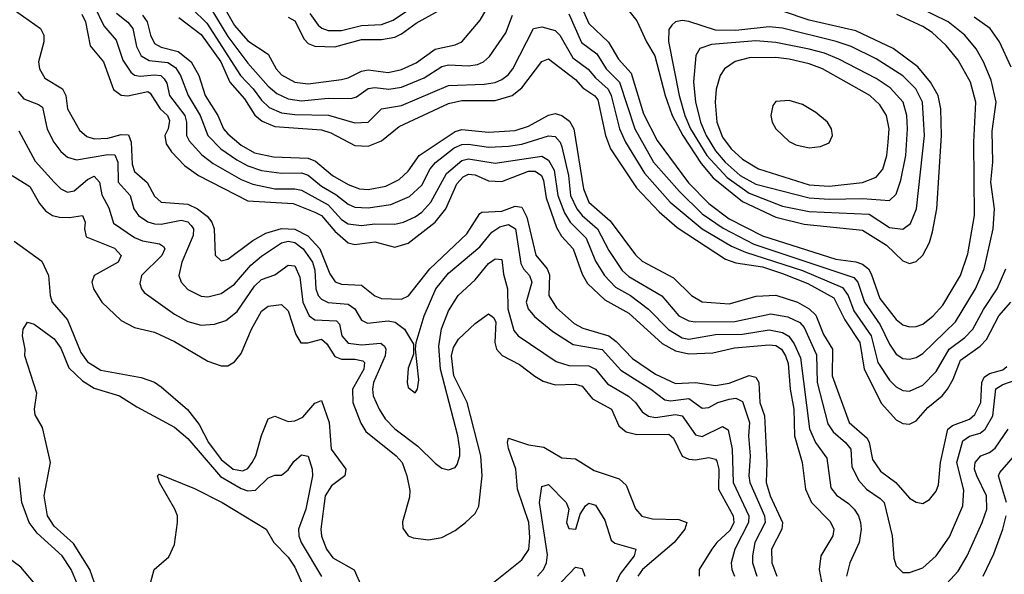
# Model space of a CAD drawing. Header units: inches. Extents: x 1305375 to 1407406, y 744550 to 841633.
# Tile 193 of 256: x 1323567 to 1326514, y 824735 to 826397. Entities that reach past the tile are written whole.
import ezdxf

# ---------------------------------------------------------------- set-up
doc = ezdxf.new("R2010")
doc.units = ezdxf.units.IN
doc.header["$MEASUREMENT"] = 0
doc.layers.add('B3822', color=7, linetype='Continuous')

msp = doc.modelspace()

# ---------------------------------------------------------------- linework, layer by layer
at = {"layer": 'B3822', "color": 5}
for points, elevation in [([(1324435.4, 826415.4), (1324460.2, 826380.2), (1324471, 826371), (1324490, 826364.3), (1324530, 826364.4), (1324590, 826379.1), (1324650, 826382.5), (1324684.8, 826395.2), (1324794.8, 826470)], 1740), ([(1325230, 826476.1), (1325270, 826385.5), (1325329.4, 826329.4), (1325358.7, 826278.7), (1325396.7, 826236.7), (1325434.4, 826114.4), (1325475.3, 826035.3), (1325568.4, 825908.4), (1325630, 825845.8), (1325690, 825799.7), (1325790, 825749.1), (1326010, 825679.6), (1326070, 825671), (1326090, 825663.9), (1326107.3, 825650), (1326115.5, 825635.5), (1326141.1, 825561.1), (1326190, 825499), (1326210, 825483), (1326230, 825476.1), (1326250, 825477.4), (1326270, 825484.9), (1326301.6, 825510), (1326330, 825541.9), (1326382.6, 825630), (1326404.7, 825695.3), (1326425.3, 825810), (1326423.1, 826030), (1326429.1, 826150), (1326413, 826210), (1326375.5, 826275.5), (1326339.6, 826319.6), (1326298.2, 826358.2), (1326270, 826376.3), (1326192.3, 826412.3)], 1680), ([(1325352.7, 826470), (1325413.8, 826393.8), (1325442.5, 826330), (1325468.3, 826288.3), (1325498.6, 826170), (1325519.5, 826110), (1325551.3, 826050), (1325606.3, 825966.3), (1325643, 825923), (1325730, 825852.3), (1325830, 825805.5), (1325915.4, 825784.6), (1326090, 825766.1), (1326161.6, 825721.6), (1326210, 825674.2), (1326230, 825666.7), (1326250, 825672.5), (1326270, 825691.6), (1326290, 825729.2), (1326298.9, 825761.1), (1326311.6, 825830), (1326326.2, 826050), (1326323.6, 826130), (1326316, 826170), (1326293.4, 826210), (1326255.1, 826255.1), (1326180.9, 826310), (1326070, 826363.2), (1325930, 826395.2), (1325850, 826422.1)], 1720), ([(1323510, 826454.1), (1323628.9, 826370), (1323638.8, 826350), (1323638.5, 826330), (1323622.8, 826270), (1323626, 826250), (1323641.8, 826221.8), (1323694.9, 826190), (1323704.5, 826170), (1323710.1, 826130), (1323745.7, 826065.7), (1323767.2, 826047.2), (1323790, 826039.4), (1323830, 826041.5), (1323870, 826052.9), (1323892, 826052), (1323900.2, 826030), (1323903.4, 825963.4), (1323910, 825941.9), (1323948.7, 825908.7), (1323970, 825868.4), (1323990, 825850.1), (1324070, 825843.7), (1324098.5, 825830), (1324128.2, 825808.2), (1324142.1, 825790), (1324149.2, 825770), (1324151.5, 825691.5), (1324170, 825674.5), (1324190, 825679.5), (1324264.4, 825735.6), (1324303.3, 825756.7), (1324350, 825771.6), (1324390, 825769.1), (1324429.3, 825749.3), (1324465, 825710), (1324495.3, 825635.3), (1324511.2, 825611.2), (1324530, 825604), (1324590, 825601), (1324630, 825569.7), (1324650, 825561.8), (1324710, 825559.7), (1324730.5, 825569.5), (1324794.8, 825650), (1324904.7, 825755.3), (1324943.9, 825816.1), (1324950, 825820.2), (1325010, 825822.7), (1325050, 825838.1), (1325070, 825835), (1325085.2, 825805.2), (1325111.3, 825691.3), (1325145.3, 825650), (1325152.4, 825632.4), (1325150.4, 825570), (1325173.6, 825533.6), (1325226.9, 825486.9), (1325252.2, 825472.2), (1325330, 825449.8), (1325352.5, 825432.5), (1325401.3, 825381.3), (1325470, 825335.1), (1325530, 825307.1), (1325590, 825309.8), (1325650, 825300.9), (1325690, 825308), (1325750, 825331), (1325770, 825326), (1325778.9, 825310), (1325782.3, 825250), (1325796.1, 825210), (1325803.1, 825070), (1325801.3, 825010), (1325813.3, 824970), (1325849.8, 824890), (1325848.3, 824870), (1325817.5, 824810), (1325817.7, 824770), (1325833.6, 824730)], 1480), ([(1323790, 826438.2), (1323818.1, 826378.1), (1323855.1, 826335.1), (1323875.8, 826275.8), (1323899.2, 826239.2), (1323910.6, 826230.6), (1323927.1, 826227.1), (1323970, 826231.8), (1323989.6, 826229.6), (1323999.6, 826219.6), (1324007, 826207), (1324015.3, 826170), (1324061.1, 826110), (1324066, 826090), (1324066.3, 826050), (1324073.6, 826033.6), (1324111.6, 825991.6), (1324145.6, 825965.6), (1324230, 825918.4), (1324264.3, 825904.3), (1324330.3, 825890), (1324390, 825889.8), (1324410, 825885.6), (1324490, 825841.6), (1324530, 825798.4), (1324550, 825784.8), (1324590, 825779.7), (1324630, 825784.7), (1324690, 825784), (1324715.3, 825790), (1324750, 825806.1), (1324770, 825820.3), (1324797.6, 825850), (1324844, 825936), (1324890, 825975.3), (1324910, 825980.2), (1324990, 825967.1), (1325130, 825987.7), (1325150, 825975.8), (1325166.3, 825946.3), (1325177.3, 825870), (1325197.6, 825817.6), (1325214.6, 825790), (1325262.5, 825742.5), (1325290, 825673.6), (1325317, 825630), (1325350, 825595.6), (1325394.6, 825570), (1325449.3, 825529.3), (1325508.7, 825468.7), (1325550, 825444), (1325570, 825439.5), (1325650, 825454), (1325730, 825454.7), (1325810, 825467.4), (1325850, 825459.7), (1325868.6, 825448.6), (1325885.2, 825425.2), (1325903.8, 825383.8), (1325930.7, 825170.7), (1325948.4, 825130), (1325982.8, 825082.8), (1325994.6, 824994.6), (1326011.9, 824971.9), (1326047.6, 824947.6), (1326064.8, 824930), (1326077.9, 824910), (1326083.8, 824890), (1326085.6, 824870), (1326079.2, 824830), (1326051.3, 824770), (1326041.6, 824730)], 1540), ([(1324169.4, 826449.4), (1324210, 826379.2), (1324250, 826333.2), (1324310, 826293.7), (1324334, 826250), (1324350, 826231.7), (1324390, 826209.1), (1324430, 826205), (1324530, 826217.7), (1324550, 826222.8), (1324590, 826243), (1324610, 826246.6), (1324670, 826238.8), (1324710, 826247.4), (1324753, 826267), (1324810, 826308.3), (1324870, 826321.3), (1324889.9, 826330.1), (1324944.7, 826395.3), (1324970, 826437.8)], 1680), ([(1325210, 826414.3), (1325248.8, 826328.8), (1325294.5, 826294.5), (1325322.6, 826250), (1325361.8, 826210), (1325408.4, 826070), (1325464.2, 825970), (1325541.7, 825881.7), (1325610, 825815.3), (1325672.5, 825772.5), (1325764.6, 825724.6), (1326063.9, 825623.9), (1326076.1, 825610), (1326095.1, 825550), (1326142.3, 825482.3), (1326170, 825424.4), (1326190, 825394.6), (1326210, 825381.8), (1326230, 825379.6), (1326250, 825384.2), (1326270, 825396.5), (1326368.2, 825491.8), (1326427.4, 825590), (1326453.5, 825650), (1326481.2, 825770), (1326485.2, 825830), (1326473.7, 825910), (1326480.1, 825970), (1326477.7, 826062.3), (1326489.3, 826150), (1326475.1, 826215.1), (1326452.1, 826270), (1326429.7, 826309.7), (1326396, 826350), (1326345.7, 826390), (1326250, 826436.9)], 1660), ([(1323752.9, 826412.9), (1323763.9, 826390), (1323778.1, 826318.1), (1323817.1, 826270), (1323847.6, 826187.6), (1323870.4, 826170.4), (1323890, 826168.9), (1323950, 826181.2), (1323957, 826177), (1323987.2, 826130), (1324009.4, 826110), (1324014.6, 826094.6), (1324010.6, 826070), (1324001.6, 826050), (1324004.7, 826024.7), (1324020.9, 826000.9), (1324060.1, 825960.1), (1324102.3, 825930), (1324250, 825854.1), (1324385.6, 825845.6), (1324450, 825820.4), (1324470, 825809.8), (1324510, 825763), (1324550, 825728.5), (1324570, 825722.8), (1324630, 825731.2), (1324690, 825715.5), (1324730, 825727.6), (1324810, 825790.1), (1324842.1, 825830), (1324875, 825905), (1324894.4, 825925.6), (1324910, 825933.5), (1324930, 825932.2), (1324970, 825914.3), (1325010, 825911.5), (1325090, 825942.5), (1325110, 825942.5), (1325128.7, 825930), (1325135, 825915), (1325143, 825863), (1325173.7, 825773.7), (1325188.3, 825748.3), (1325223.2, 825710), (1325250, 825634.6), (1325266.6, 825606.6), (1325317.8, 825557.8), (1325390, 825517.9), (1325490, 825426.5), (1325530, 825404.6), (1325570, 825395.6), (1325641.2, 825398.8), (1325706.2, 825413.8), (1325810, 825422.8), (1325830, 825420.6), (1325846.8, 825410), (1325859.5, 825390), (1325866.7, 825366.7), (1325873.4, 825290), (1325884.1, 825230), (1325885.8, 825150), (1325909.4, 825070), (1325919.1, 824990), (1325936.9, 824950), (1325993.2, 824893.2), (1326003.7, 824870), (1326001, 824850), (1325965.3, 824790), (1325959.5, 824750), (1325989.5, 824589.5)], 1520), ([(1323856.7, 826416.7), (1323890, 826388.9), (1323904.9, 826370), (1323916, 826316), (1323930, 826288.6), (1323954.1, 826274.1), (1324010, 826268.4), (1324033.2, 826253.2), (1324048, 826230), (1324070.8, 826170), (1324106.5, 826110), (1324130.1, 826050), (1324169, 826010), (1324216.5, 825976.5), (1324250, 825958.7), (1324290, 825945), (1324350, 825937), (1324410, 825937.7), (1324430, 825930.9), (1324470, 825898.2), (1324513.2, 825873.2), (1324550, 825844.2), (1324570, 825835.2), (1324610, 825833.5), (1324677.4, 825842.6), (1324733.3, 825866.7), (1324770, 825901.2), (1324795.6, 825950), (1324811.5, 825968.5), (1324867.5, 826012.5), (1324890, 826022.7), (1324910, 826024.2), (1324970, 826014.6), (1325030, 826018), (1325070, 826023.8), (1325150, 826049.2), (1325170, 826046.7), (1325185, 826030), (1325190, 826015.9), (1325209.7, 825930), (1325215.3, 825870), (1325234.2, 825830), (1325250.3, 825810.3), (1325296.6, 825770), (1325330, 825705.7), (1325370, 825645.4), (1325390, 825627.1), (1325489.2, 825569.2), (1325539.8, 825510), (1325570, 825494.3), (1325590, 825491.5), (1325707.7, 825492.3), (1325815.2, 825515.2), (1325866.2, 825506.2), (1325901.7, 825490), (1325914.5, 825474.5), (1325952.3, 825392.3), (1325953.6, 825310), (1325986.3, 825186.3), (1326001.5, 825161.5), (1326038.2, 825130), (1326054.2, 825110), (1326058, 825058), (1326077.3, 825017.3), (1326101.7, 824990), (1326142.7, 824962.7), (1326154, 824950), (1326178, 824850), (1326183.6, 824783.6), (1326190, 824760.5), (1326210, 824740.8), (1326230, 824740.2), (1326270, 824754.8), (1326310, 824790.9), (1326350, 824847.9), (1326390, 824940.3), (1326392.5, 824987.6), (1326371.9, 825070), (1326390, 825134.7), (1326410, 825148.7), (1326441.8, 825158.2), (1326456.9, 825170), (1326480.1, 825210), (1326489.1, 825290.9), (1326510, 825304), (1326550, 825317.9)], 1560), ([(1323934.4, 826410), (1323948.6, 826390), (1323958, 826350), (1323970, 826325.8), (1323990, 826314.9), (1324041.4, 826301.4), (1324079.8, 826270), (1324102.9, 826230), (1324121.9, 826170), (1324160.1, 826110), (1324176.8, 826070), (1324190, 826054.3), (1324230, 826020.6), (1324270, 825998.1), (1324326, 825986), (1324430, 825981.5), (1324452.6, 825972.6), (1324503.4, 825930), (1324550, 825903.1), (1324584, 825890), (1324610, 825888.3), (1324662.4, 825897.6), (1324702.5, 825917.5), (1324730, 825942.5), (1324762.7, 825990), (1324870, 826062.1), (1324890, 826067.6), (1324970, 826059.3), (1325050, 826065.2), (1325090, 826078), (1325150, 826110.4), (1325170, 826115.9), (1325190, 826110.1), (1325212.4, 826092.4), (1325225.7, 826070), (1325254.4, 825890), (1325270, 825850.1), (1325333.8, 825793.8), (1325410, 825691.8), (1325430, 825673.7), (1325523.8, 825623.8), (1325577.6, 825570), (1325610, 825551.8), (1325690, 825545.4), (1325771.3, 825568.7), (1325830, 825571.4), (1325895.5, 825550), (1325930.4, 825530), (1325950, 825511.5), (1325973.2, 825453.2), (1326000.2, 825410), (1325999.1, 825330), (1326049.4, 825190), (1326103.2, 825143.2), (1326109.8, 825130), (1326119.3, 825079.3), (1326143.9, 825043.9), (1326189.8, 825009.8), (1326230, 824963.2), (1326250, 824950.9), (1326270, 824947.7), (1326290, 824958.8), (1326310, 824984.7), (1326317.2, 825002.8), (1326322.8, 825070), (1326344.8, 825170), (1326358.7, 825181.3), (1326410, 825200.4), (1326426, 825214), (1326443.5, 825250), (1326447, 825310), (1326454.2, 825325.8), (1326470, 825336.9), (1326510, 825348.1), (1326521.9, 825358.1)], 1580), ([(1324082.4, 826430), (1324126.7, 826386.7), (1324228, 826230), (1324265.5, 826190), (1324290, 826155.4), (1324313.7, 826133.7), (1324350, 826117.8), (1324390, 826112.6), (1324490.7, 826110.7), (1324570, 826088), (1324610, 826089.3), (1324650, 826130.1), (1324710, 826139.8), (1324850, 826199.3), (1324956.7, 826203.3), (1324990, 826208.9), (1325010, 826217.3), (1325028.9, 826231.1), (1325042.6, 826250), (1325104.8, 826370), (1325130, 826375.4), (1325170, 826364.8), (1325183.2, 826350), (1325222.4, 826282.4), (1325268.6, 826248.6), (1325290, 826222.4), (1325328.3, 826188.3), (1325337.1, 826170), (1325362.4, 826070), (1325379.7, 826030), (1325437.3, 825937.3), (1325513.5, 825850), (1325610, 825770), (1325697.8, 825717.8), (1325739.8, 825699.8), (1325910, 825645.1), (1326030, 825594.4), (1326046.4, 825570), (1326064.1, 825524.1), (1326115.1, 825450), (1326135.4, 825370), (1326170, 825316.6), (1326190, 825296.4), (1326210, 825286), (1326230, 825283.9), (1326270, 825301.7), (1326310, 825342.4), (1326348.7, 825410), (1326395.8, 825444.2), (1326419.5, 825470), (1326451.4, 825528.6), (1326492.8, 825590), (1326519.1, 825650)], 1640), ([(1324138.8, 826430), (1324190, 826346.5), (1324250, 826266.5), (1324310, 826197.5), (1324336, 826176), (1324370, 826160), (1324410, 826153.9), (1324490, 826161.2), (1324559.2, 826160.8), (1324574.7, 826165.3), (1324610, 826190.1), (1324630, 826193.5), (1324671.4, 826188.6), (1324710, 826194.6), (1324777.6, 826222.4), (1324830, 826256.8), (1324850, 826261.5), (1324910, 826258.4), (1324937.2, 826262.8), (1324955.2, 826270), (1324973.2, 826286.8), (1325022.3, 826357.7), (1325042.1, 826410)], 1660), ([(1324370, 826404.6), (1324390, 826393.4), (1324418, 826338), (1324430, 826325.7), (1324450, 826317.6), (1324510, 826315.9), (1324590, 826337.1), (1324650, 826337.5), (1324690, 826344.7), (1324710, 826354.1), (1324753.3, 826386.7), (1324817.9, 826422.1)], 1720), ([(1326535, 826255), (1326500.1, 826330), (1326471.4, 826370), (1326424, 826404)], 1640), ([(1324043.5, 826403.5), (1324110, 826352.5), (1324168.3, 826270), (1324196, 826210), (1324239.3, 826159.3), (1324270.4, 826110.4), (1324292.3, 826092.3), (1324330, 826077), (1324470, 826066.4), (1324497.9, 826057.9), (1324570, 826020.2), (1324610, 826017.5), (1324650, 826033.8), (1324702.9, 826077.1), (1324850, 826146), (1324890, 826154.7), (1324990, 826154.9), (1325040.8, 826170), (1325070, 826192.2), (1325130, 826271.9), (1325150, 826279.6), (1325230, 826217.8), (1325252.6, 826192.6), (1325288.4, 826168.4), (1325297.1, 826157.1), (1325320.4, 826050), (1325335.7, 826010), (1325413.4, 825893.4), (1325480.6, 825820.6), (1325534.3, 825774.3), (1325679.7, 825679.7), (1325710, 825668.3), (1325790, 825655.9), (1325850, 825636.7), (1325926.2, 825606.2), (1326003.3, 825563.3), (1326037.1, 825497.1), (1326081.9, 825430), (1326094.9, 825350), (1326146.9, 825246.9), (1326190, 825197.9), (1326210, 825186.5), (1326230, 825185), (1326250, 825194.6), (1326285.2, 825234.8), (1326328.3, 825270), (1326343.6, 825290), (1326360.6, 825319.4), (1326383, 825377), (1326441.6, 825418.4), (1326461.1, 825438.9), (1326497.4, 825510), (1326534.1, 825550)], 1620), ([(1323561.1, 826181.1), (1323579.2, 826159.2), (1323623.1, 826143.1), (1323634.5, 826134.5), (1323648.4, 826068.4), (1323668.5, 826030), (1323690, 826001.7), (1323710, 825984.8), (1323736.5, 825976.5), (1323830, 825992.4), (1323851.5, 825991.5), (1323860.3, 825970), (1323861.5, 825910), (1323897.5, 825870), (1323908.2, 825830), (1323922.1, 825810), (1323950, 825791.2), (1323970, 825785.6), (1323990, 825784.4), (1324050, 825796.1), (1324070, 825791.3), (1324080.2, 825780.2), (1324087.3, 825770), (1324085.8, 825750), (1324051.8, 825670), (1324043.4, 825630), (1324050.1, 825610), (1324070, 825588.4), (1324110, 825568.2), (1324130, 825566.6), (1324170, 825576.1), (1324210, 825604.6), (1324258.7, 825661.3), (1324290, 825688), (1324350, 825728.7), (1324370, 825733), (1324390, 825729.6), (1324415.7, 825710), (1324443.2, 825670), (1324450, 825646.7), (1324452.8, 825590), (1324460.4, 825570), (1324470, 825559.1), (1324490, 825549.5), (1324550, 825544.6), (1324569.7, 825530), (1324590, 825497), (1324607.8, 825487.8), (1324670, 825494.8), (1324690.5, 825490.5), (1324718.1, 825470), (1324745.1, 825425.1), (1324745.1, 825394.9), (1324730, 825353.2), (1324726.7, 825310), (1324730, 825294.8), (1324750, 825279.3), (1324757.4, 825290), (1324761.8, 825318.2), (1324751.7, 825410), (1324753.3, 825430), (1324777.3, 825510), (1324812.5, 825590), (1324850, 825637.1), (1324943.7, 825716.3), (1324979.7, 825760.3), (1325003.9, 825776.1), (1325030, 825783.6), (1325050.5, 825770.5), (1325066.6, 825666.6), (1325074.4, 825650), (1325092.6, 825630), (1325099.8, 825610), (1325082.9, 825550), (1325089.2, 825530), (1325107.5, 825507.5), (1325162.4, 825462.4), (1325223.5, 825423.5), (1325310, 825409.1), (1325366.3, 825346.3), (1325455.7, 825290), (1325497.8, 825257.8), (1325515, 825255), (1325570, 825261.4), (1325610, 825232.5), (1325630, 825234.9), (1325656.3, 825250), (1325690, 825260.1), (1325710, 825262.5), (1325730, 825252.6), (1325751.3, 825190), (1325748.2, 825150), (1325753.1, 825090), (1325749.3, 825030), (1325752, 825010), (1325796.2, 824910), (1325798.3, 824890), (1325767.7, 824830), (1325759.8, 824790), (1325760.3, 824770), (1325773.3, 824730)], 1460), ([(1323563.9, 826063.9), (1323612.7, 825972.7), (1323670, 825909.5), (1323690, 825890.1), (1323710, 825880.1), (1323730, 825884.3), (1323770, 825917.6), (1323790, 825927.9), (1323805.4, 825910), (1323812.5, 825872.5), (1323833, 825833), (1323847.6, 825787.6), (1323910, 825743.7), (1323934.7, 825734.7), (1323985.6, 825725.6), (1323997.6, 825717.6), (1324001.5, 825710), (1323992, 825690), (1323931.3, 825630), (1323926.5, 825606.5), (1323931, 825590), (1323939.7, 825579.7), (1324030, 825514.9), (1324070, 825492.3), (1324110, 825481.5), (1324150, 825484.9), (1324184.2, 825495.8), (1324217.7, 825522.3), (1324270, 825598.7), (1324290, 825618), (1324330, 825632.1), (1324370, 825661.7), (1324390, 825659.2), (1324405.7, 825625.7), (1324414.6, 825550), (1324432.9, 825510), (1324450, 825497.3), (1324514.8, 825494.8), (1324524.1, 825484.1), (1324530.8, 825450), (1324550, 825427.2), (1324590, 825422.5), (1324647.7, 825427.7), (1324658.5, 825418.5), (1324662.2, 825410), (1324660.4, 825390), (1324625.5, 825310), (1324622.4, 825290), (1324625.2, 825270), (1324642.4, 825230), (1324660.8, 825200.8), (1324690, 825171.1), (1324758.9, 825118.9), (1324810, 825067.9), (1324830, 825053.4), (1324850, 825047.8), (1324870, 825055.5), (1324875.9, 825064.1), (1324883.9, 825090), (1324884.6, 825110), (1324878.6, 825150), (1324826.3, 825350), (1324821.8, 825418.2), (1324829.7, 825470.3), (1324850, 825524.8), (1324879.6, 825570), (1324930, 825617.3), (1324970, 825666.1), (1324990, 825680.6), (1325010, 825677.8), (1325014.8, 825634.8), (1325026.5, 825590), (1325027.8, 825530), (1325045.9, 825465.9), (1325059.2, 825450), (1325172.6, 825372.6), (1325210, 825361.2), (1325270, 825359.9), (1325290, 825350.1), (1325325.8, 825305.8), (1325388.7, 825268.7), (1325409.7, 825250), (1325430, 825222.1), (1325449.1, 825209.1), (1325470, 825204.7), (1325530, 825213.5), (1325550, 825210.1), (1325590, 825153.4), (1325610, 825148.1), (1325670, 825178.2), (1325687.8, 825167.8), (1325699.7, 825110), (1325702.3, 825010), (1325749.1, 824910), (1325748.7, 824890), (1325707, 824810), (1325696.7, 824770), (1325698.6, 824750), (1325706.7, 824730)], 1440), ([(1323544.3, 825930), (1323597.4, 825897.4), (1323625.8, 825845.8), (1323643.7, 825823.7), (1323664.5, 825810), (1323685.5, 825805.5), (1323715.5, 825804.5), (1323754.3, 825810), (1323763.1, 825790), (1323760.3, 825770), (1323765.8, 825745.8), (1323850, 825712.7), (1323870.8, 825690), (1323861.3, 825670), (1323789.5, 825630), (1323782.5, 825610), (1323787.7, 825590), (1323812.2, 825550), (1323870, 825495.1), (1323910, 825475), (1323970, 825460.3), (1324030, 825432.7), (1324130, 825373.4), (1324170, 825359.5), (1324190, 825360.1), (1324210, 825372), (1324230, 825397), (1324260.9, 825470), (1324290, 825523.9), (1324310, 825538.2), (1324350, 825543.9), (1324370, 825524.1), (1324393.5, 825453.5), (1324408.6, 825428.6), (1324428.9, 825428.9), (1324470, 825439.7), (1324485.6, 825425.6), (1324510, 825387.4), (1324530, 825379.6), (1324570, 825379.4), (1324594.3, 825374.3), (1324598.8, 825370), (1324597.3, 825350), (1324562.7, 825290), (1324564, 825250), (1324587.9, 825187.9), (1324603.1, 825163.1), (1324693.6, 825090), (1324711.2, 825070), (1324725.3, 825030), (1324734.1, 824985.9), (1324733.4, 824966.6), (1324712.7, 824892.7), (1324713.4, 824873.4), (1324730, 824850.3), (1324744.8, 824844.8), (1324790, 824838.2), (1324830, 824845.2), (1324870, 824866.4), (1324901.5, 824890), (1324930, 824917.8), (1324940.9, 824939.1), (1324951.3, 825030), (1324947.2, 825090), (1324905.8, 825250), (1324866.7, 825330), (1324859.5, 825390), (1324864.9, 825415.1), (1324880.6, 825439.4), (1324930, 825486.1), (1324970, 825515.5), (1324984.6, 825504.6), (1324991.6, 825491.6), (1324989.4, 825430), (1324993.8, 825410), (1325011.1, 825391.1), (1325063.3, 825363.3), (1325108.3, 825328.3), (1325133.9, 825313.9), (1325170, 825302.4), (1325230, 825304.3), (1325250, 825298.5), (1325281.1, 825261.1), (1325337.8, 825230), (1325360.2, 825180.2), (1325381.9, 825161.9), (1325413.8, 825153.8), (1325510, 825154.9), (1325523.5, 825143.5), (1325550, 825089.1), (1325570, 825080.1), (1325590, 825078.5), (1325630, 825084.8), (1325650, 825080.1), (1325654, 825074), (1325659.5, 825050), (1325658.3, 824990), (1325702.3, 824910), (1325704.4, 824890), (1325693.1, 824866.9), (1325653.6, 824830), (1325638.7, 824810), (1325600.7, 824750), (1325600.5, 824730)], 1420), ([(1323550, 825733), (1323632.8, 825672.8), (1323653.2, 825630), (1323658, 825570), (1323664.3, 825550), (1323710, 825497.5), (1323750, 825400.1), (1323770, 825371.2), (1323810, 825346.6), (1323930, 825324.3), (1323970, 825310.5), (1323990, 825296.3), (1324068.5, 825228.5), (1324104.3, 825184.3), (1324132.1, 825130), (1324170, 825079.5), (1324205.5, 825050), (1324234.6, 825045.4), (1324250, 825052.6), (1324262.6, 825070), (1324273.1, 825090), (1324290, 825151.3), (1324310, 825200.7), (1324330, 825209.3), (1324370, 825192.5), (1324390, 825194.6), (1324414.3, 825205.7), (1324450, 825247.8), (1324470, 825255.8), (1324493.3, 825190), (1324499.3, 825110), (1324542.7, 825050), (1324539.8, 825030), (1324500.2, 824999.8), (1324481.4, 824970), (1324467.7, 824870), (1324470, 824849.1), (1324485.5, 824810), (1324504.1, 824784.1), (1324568.3, 824748.3), (1324593.4, 824690)], 1380), ([(1323791, 824710), (1323776.3, 824750), (1323727.4, 824827.4), (1323670, 824879.7), (1323649.6, 824910), (1323639.9, 824970), (1323658.8, 825070), (1323634.9, 825174.9), (1323613.1, 825213.1), (1323611.3, 825230), (1323617.8, 825277.8), (1323582, 825390), (1323583.1, 825410), (1323574.7, 825450), (1323576.9, 825470), (1323590, 825490.4), (1323610, 825484.6), (1323670, 825440.2), (1323690, 825412.9), (1323714.1, 825354.1), (1323754.8, 825314.8), (1323790, 825293), (1323865.8, 825270), (1323916.9, 825236.9), (1324030, 825175.9), (1324070, 825142.4), (1324167.9, 825027.9), (1324230, 824992.5), (1324250, 824985.1), (1324272.6, 824987.4), (1324310, 825023.7), (1324330, 825032.1), (1324350, 825032.4), (1324370, 825048.3), (1324387.2, 825072.8), (1324410, 825093.5), (1324430, 825088.9), (1324442.6, 825050), (1324443.6, 825030), (1324423.3, 824930), (1324401.3, 824870), (1324402.1, 824850), (1324409.5, 824830), (1324470, 824728.7)], 1360), ([(1326330, 824694.9), (1326375.9, 824744.1), (1326403, 824790), (1326447.7, 824890), (1326461.3, 824930), (1326461.2, 824970), (1326431.4, 825030), (1326424.9, 825050), (1326426.4, 825070), (1326444.1, 825090), (1326470, 825099.9), (1326487, 825113), (1326525.8, 825170)], 1540), ([(1324965, 824695), (1325070, 824778.4), (1325090.7, 824809.3), (1325094.1, 824845.9), (1325091, 824890), (1325057.3, 824990), (1325051.4, 825050), (1325030, 825111.8), (1325026.8, 825130), (1325030, 825142.6), (1325090, 825123.4), (1325136.1, 825116.1), (1325190, 825084.5), (1325230, 825081.5), (1325286, 825046), (1325361.1, 825021.1), (1325381.7, 825001.7), (1325410, 824931.7), (1325429.2, 824909.2), (1325461.3, 824901.3), (1325539.4, 824899.4), (1325563.5, 824890), (1325558.1, 824870), (1325526.1, 824830), (1325431, 824750), (1325417.3, 824730)], 1380), ([(1326520.2, 824950), (1326496.4, 825030), (1326500.2, 825039.8), (1326574.8, 825125.2)], 1520), ([(1323737.7, 824710), (1323720.6, 824750), (1323694.2, 824790), (1323618.8, 824858.8), (1323594.9, 824890), (1323572.8, 824950), (1323565.4, 825025.4)], 1380), ([(1323948.2, 824671.8), (1323969.4, 824750), (1324013, 824787), (1324030, 824824.7), (1324039.5, 824890), (1324038.7, 824910), (1324031.1, 824930), (1323984.7, 825010), (1323979, 825030), (1323984.5, 825035.5), (1324090, 824991.8), (1324172.4, 824950), (1324304.4, 824870), (1324327.6, 824830), (1324370, 824786.4), (1324390, 824756.1), (1324438.1, 824650)], 1340), ([(1325117, 824730), (1325135.1, 824750), (1325143.5, 824770), (1325146.4, 824793.6), (1325122.8, 824950), (1325130, 824998), (1325150, 825004.4), (1325202.5, 824950), (1325210.2, 824930), (1325203.7, 824890), (1325210, 824872.8), (1325231.4, 824870), (1325244.3, 824915.7), (1325260, 824940), (1325270, 824948.4), (1325290, 824942.5), (1325317.8, 824897.8), (1325337.6, 824837.6), (1325348, 824828), (1325411.1, 824810), (1325406.5, 824790), (1325363.7, 824736.3), (1325324.3, 824650)], 1360), ([(1326450.5, 824729.5), (1326483.1, 824796.8), (1326509.9, 824870), (1326519.5, 824910)], 1520), ([(1323646.2, 824666.2), (1323570, 824756.3), (1323412.1, 824872.1)], 1420), ([(1325147.7, 824670), (1325230, 824756.4), (1325250, 824752.7), (1325258.6, 824730)], 1340)]:
    msp.add_lwpolyline(points, dxfattribs=dict(at, elevation=elevation))
for points, elevation in [([(1325550, 826393.9), (1325530.1, 826389.9), (1325519.2, 826380.8), (1325510, 826367), (1325508.8, 826331.2), (1325540.5, 826170), (1325557.7, 826110), (1325575.1, 826070), (1325624, 825990), (1325684.4, 825924.3), (1325750, 825877), (1325850, 825838.3), (1325930, 825822.5), (1326110, 825814), (1326170, 825773.7), (1326210, 825768.7), (1326233.4, 825786.6), (1326251.2, 825830), (1326275.6, 826050), (1326269.1, 826150), (1326249.2, 826189.2), (1326210, 826228.9), (1326130, 826279), (1326056, 826316), (1326011.2, 826331.2), (1325850, 826371.6), (1325810, 826375.8), (1325710, 826364.8), (1325650, 826364.9), (1325570, 826391.6)], 1740), ([(1325770, 826333.3), (1325638, 826322), (1325602.6, 826310), (1325590.8, 826289.2), (1325583.9, 826210), (1325589.8, 826150.2), (1325604.4, 826090), (1325621.7, 826050), (1325650, 826004.2), (1325678.7, 825970), (1325723.3, 825930), (1325770, 825903.6), (1325930, 825863), (1325990, 825858.8), (1326090, 825860.8), (1326170, 825855.1), (1326190, 825873.7), (1326203.9, 825916.1), (1326219.1, 825990), (1326223.9, 826070), (1326222.4, 826110), (1326211.2, 826150), (1326172.5, 826192.5), (1326130, 826220.6), (1326018.8, 826278.8), (1325976.2, 826296.2), (1325930, 826308.5), (1325830, 826328.2)], 1760), ([(1325830, 826283.1), (1325750, 826282.7), (1325708.2, 826271.8), (1325676.8, 826250), (1325663.6, 826230), (1325651.8, 826188.2), (1325648.4, 826150), (1325653.4, 826090), (1325670, 826044.3), (1325696.4, 826010), (1325730, 825978.6), (1325777.8, 825950), (1325930, 825901.9), (1325990, 825898.3), (1326090, 825908.7), (1326130, 825924.5), (1326150, 825949.4), (1326162.2, 825990), (1326166.7, 826030), (1326169, 826070), (1326161.9, 826110), (1326141.4, 826141.4), (1326111.8, 826170), (1325969.9, 826250), (1325930, 826264.8), (1325870, 826278.6)], 1780), ([(1325870, 826155), (1325830, 826151.2), (1325820.7, 826139.3), (1325814.7, 826110), (1325819.6, 826090), (1325830.1, 826070), (1325870, 826031.6), (1325890, 826021.8), (1325930, 826013.1), (1325963.6, 826016.4), (1325990, 826028.1), (1325999.9, 826050), (1325996.4, 826070), (1325985.2, 826090), (1325950, 826118.9), (1325910, 826142.3)], 1820)]:
    msp.add_lwpolyline(points, close=True, dxfattribs=dict(at, elevation=elevation))

doc.saveas('drawing.dxf')
